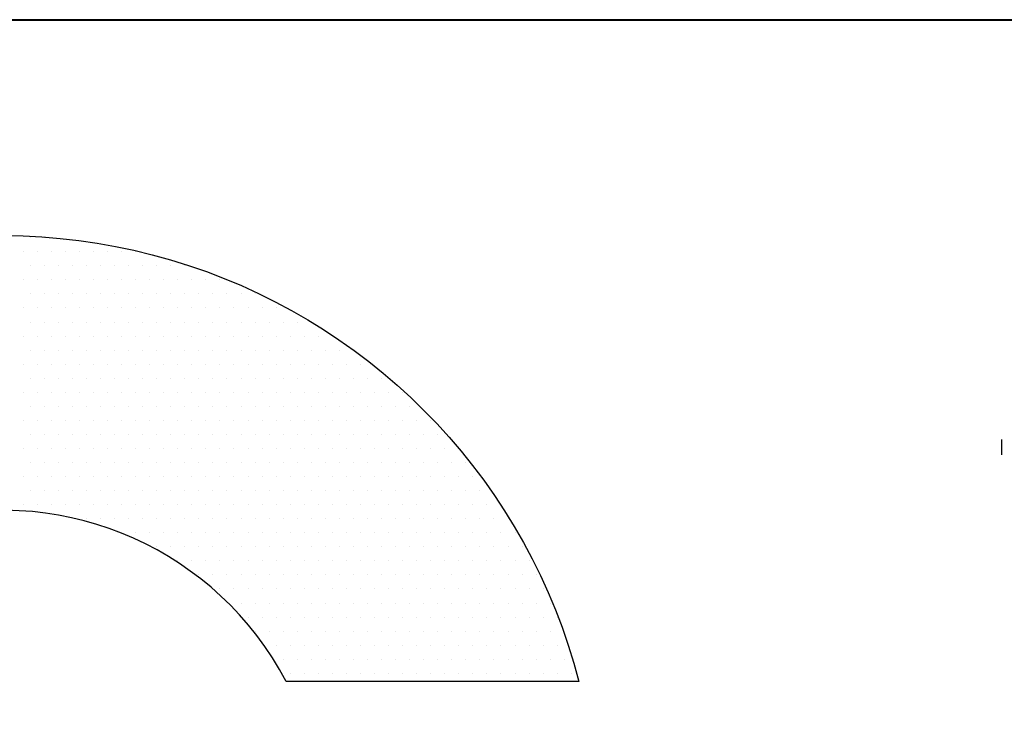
# Model space of a CAD drawing. Extents: x 4 to 74.2, y -80.9 to 9.5.
# Tile 30 of 50: x 20.714 to 21.174, y -14.67 to -14.342. Entities that reach past the tile are written whole.
import ezdxf

# ---------------------------------------------------------------- set-up
doc = ezdxf.new("R2010")
doc.units = 0
doc.header["$LTSCALE"] = 1.87
doc.header["$MEASUREMENT"] = 0
doc.layers.get('0').update_dxf_attribs({"linetype": 'CONTINUOUS'})
doc.layers.add('UNIT', color=7, linetype='CONTINUOUS')

# ---------------------------------------------------------------- blocks, each defined once
blk = doc.blocks.new('*X1')
at = {"color": 0}
for p, q in [((8.29219, 1.47188), (8.29219, 1.47188)), ((8.30156, 1.47188), (8.30156, 1.47188)), ((8.2875, 1.4625), (8.2875, 1.4625)), ((8.29688, 1.4625), (8.29688, 1.4625)), ((8.30625, 1.4625), (8.30625, 1.4625)), ((8.31563, 1.4625), (8.31563, 1.4625)), ((8.325, 1.4625), (8.325, 1.4625)), ((8.33438, 1.4625), (8.33438, 1.4625)), ((8.34375, 1.4625), (8.34375, 1.4625)), ((8.35313, 1.4625), (8.35313, 1.4625)), ((8.3625, 1.4625), (8.3625, 1.4625)), ((8.29219, 1.45312), (8.29219, 1.45312)), ((8.30156, 1.45312), (8.30156, 1.45312)), ((8.31094, 1.45312), (8.31094, 1.45312)), ((8.32031, 1.45312), (8.32031, 1.45312)), ((8.32969, 1.45312), (8.32969, 1.45312)), ((8.33906, 1.45312), (8.33906, 1.45312)), ((8.34844, 1.45312), (8.34844, 1.45312)), ((8.35781, 1.45312), (8.35781, 1.45312)), ((8.36719, 1.45312), (8.36719, 1.45312)), ((8.37656, 1.45312), (8.37656, 1.45312)), ((8.38594, 1.45312), (8.38594, 1.45312)), ((8.39531, 1.45312), (8.39531, 1.45312)), ((8.2875, 1.44375), (8.2875, 1.44375)), ((8.29688, 1.44375), (8.29688, 1.44375)), ((8.30625, 1.44375), (8.30625, 1.44375)), ((8.31563, 1.44375), (8.31563, 1.44375)), ((8.325, 1.44375), (8.325, 1.44375)), ((8.33438, 1.44375), (8.33438, 1.44375)), ((8.34375, 1.44375), (8.34375, 1.44375)), ((8.35313, 1.44375), (8.35313, 1.44375)), ((8.3625, 1.44375), (8.3625, 1.44375)), ((8.37188, 1.44375), (8.37188, 1.44375)), ((8.38125, 1.44375), (8.38125, 1.44375)), ((8.39062, 1.44375), (8.39062, 1.44375)), ((8.4, 1.44375), (8.4, 1.44375)), ((8.40938, 1.44375), (8.40938, 1.44375)), ((8.41875, 1.44375), (8.41875, 1.44375)), ((8.29219, 1.43437), (8.29219, 1.43437)), ((8.30156, 1.43437), (8.30156, 1.43437)), ((8.31094, 1.43437), (8.31094, 1.43437)), ((8.32031, 1.43437), (8.32031, 1.43437)), ((8.32969, 1.43437), (8.32969, 1.43437)), ((8.33906, 1.43437), (8.33906, 1.43437)), ((8.34844, 1.43437), (8.34844, 1.43437)), ((8.35781, 1.43437), (8.35781, 1.43437)), ((8.36719, 1.43437), (8.36719, 1.43437)), ((8.37656, 1.43437), (8.37656, 1.43437)), ((8.38594, 1.43437), (8.38594, 1.43437)), ((8.39531, 1.43437), (8.39531, 1.43437)), ((8.40469, 1.43437), (8.40469, 1.43437)), ((8.41406, 1.43437), (8.41406, 1.43437)), ((8.42344, 1.43437), (8.42344, 1.43437)), ((8.43281, 1.43437), (8.43281, 1.43437)), ((8.44219, 1.43437), (8.44219, 1.43437)), ((8.2875, 1.425), (8.2875, 1.425)), ((8.29688, 1.425), (8.29688, 1.425)), ((8.30625, 1.425), (8.30625, 1.425)), ((8.31563, 1.425), (8.31563, 1.425)), ((8.325, 1.425), (8.325, 1.425)), ((8.33438, 1.425), (8.33438, 1.425)), ((8.34375, 1.425), (8.34375, 1.425)), ((8.35313, 1.425), (8.35313, 1.425)), ((8.3625, 1.425), (8.3625, 1.425)), ((8.37188, 1.425), (8.37188, 1.425)), ((8.38125, 1.425), (8.38125, 1.425)), ((8.39062, 1.425), (8.39062, 1.425)), ((8.4, 1.425), (8.4, 1.425)), ((8.40938, 1.425), (8.40938, 1.425)), ((8.41875, 1.425), (8.41875, 1.425)), ((8.42812, 1.425), (8.42812, 1.425)), ((8.4375, 1.425), (8.4375, 1.425)), ((8.44688, 1.425), (8.44688, 1.425)), ((8.45625, 1.425), (8.45625, 1.425)), ((8.29219, 1.41562), (8.29219, 1.41562)), ((8.30156, 1.41562), (8.30156, 1.41562)), ((8.31094, 1.41562), (8.31094, 1.41562)), ((8.32031, 1.41562), (8.32031, 1.41562)), ((8.32969, 1.41562), (8.32969, 1.41562)), ((8.33906, 1.41562), (8.33906, 1.41562)), ((8.34844, 1.41562), (8.34844, 1.41562)), ((8.35781, 1.41562), (8.35781, 1.41562)), ((8.36719, 1.41562), (8.36719, 1.41562)), ((8.37656, 1.41562), (8.37656, 1.41562)), ((8.38594, 1.41562), (8.38594, 1.41562)), ((8.39531, 1.41562), (8.39531, 1.41562)), ((8.40469, 1.41562), (8.40469, 1.41562)), ((8.41406, 1.41562), (8.41406, 1.41562)), ((8.42344, 1.41562), (8.42344, 1.41562)), ((8.43281, 1.41562), (8.43281, 1.41562)), ((8.44219, 1.41562), (8.44219, 1.41562)), ((8.45156, 1.41562), (8.45156, 1.41562)), ((8.46094, 1.41562), (8.46094, 1.41562)), ((8.47031, 1.41562), (8.47031, 1.41562)), ((8.47969, 1.41562), (8.47969, 1.41562)), ((8.2875, 1.40625), (8.2875, 1.40625)), ((8.29688, 1.40625), (8.29688, 1.40625)), ((8.30625, 1.40625), (8.30625, 1.40625)), ((8.31563, 1.40625), (8.31563, 1.40625)), ((8.325, 1.40625), (8.325, 1.40625)), ((8.33438, 1.40625), (8.33438, 1.40625)), ((8.34375, 1.40625), (8.34375, 1.40625)), ((8.35313, 1.40625), (8.35313, 1.40625)), ((8.3625, 1.40625), (8.3625, 1.40625)), ((8.37188, 1.40625), (8.37188, 1.40625)), ((8.38125, 1.40625), (8.38125, 1.40625)), ((8.39062, 1.40625), (8.39062, 1.40625)), ((8.4, 1.40625), (8.4, 1.40625)), ((8.40938, 1.40625), (8.40938, 1.40625)), ((8.41875, 1.40625), (8.41875, 1.40625)), ((8.42812, 1.40625), (8.42812, 1.40625)), ((8.4375, 1.40625), (8.4375, 1.40625)), ((8.44688, 1.40625), (8.44688, 1.40625)), ((8.45625, 1.40625), (8.45625, 1.40625)), ((8.46562, 1.40625), (8.46562, 1.40625)), ((8.475, 1.40625), (8.475, 1.40625)), ((8.48438, 1.40625), (8.48438, 1.40625)), ((8.49375, 1.40625), (8.49375, 1.40625)), ((8.29219, 1.39687), (8.29219, 1.39687)), ((8.30156, 1.39687), (8.30156, 1.39687)), ((8.31094, 1.39687), (8.31094, 1.39687)), ((8.32031, 1.39687), (8.32031, 1.39687)), ((8.32969, 1.39687), (8.32969, 1.39687)), ((8.33906, 1.39687), (8.33906, 1.39687)), ((8.34844, 1.39687), (8.34844, 1.39687)), ((8.35781, 1.39687), (8.35781, 1.39687)), ((8.36719, 1.39687), (8.36719, 1.39687)), ((8.37656, 1.39687), (8.37656, 1.39687)), ((8.38594, 1.39687), (8.38594, 1.39687)), ((8.39531, 1.39687), (8.39531, 1.39687)), ((8.40469, 1.39687), (8.40469, 1.39687)), ((8.41406, 1.39687), (8.41406, 1.39687)), ((8.42344, 1.39687), (8.42344, 1.39687)), ((8.43281, 1.39687), (8.43281, 1.39687)), ((8.44219, 1.39687), (8.44219, 1.39687)), ((8.45156, 1.39687), (8.45156, 1.39687)), ((8.46094, 1.39687), (8.46094, 1.39687)), ((8.47031, 1.39687), (8.47031, 1.39687)), ((8.47969, 1.39687), (8.47969, 1.39687)), ((8.48906, 1.39687), (8.48906, 1.39687)), ((8.49844, 1.39687), (8.49844, 1.39687)), ((8.50781, 1.39687), (8.50781, 1.39687)), ((8.2875, 1.3875), (8.2875, 1.3875)), ((8.29688, 1.3875), (8.29688, 1.3875)), ((8.30625, 1.3875), (8.30625, 1.3875)), ((8.31563, 1.3875), (8.31563, 1.3875)), ((8.325, 1.3875), (8.325, 1.3875)), ((8.33438, 1.3875), (8.33438, 1.3875)), ((8.34375, 1.3875), (8.34375, 1.3875)), ((8.35313, 1.3875), (8.35313, 1.3875)), ((8.3625, 1.3875), (8.3625, 1.3875)), ((8.37188, 1.3875), (8.37188, 1.3875)), ((8.38125, 1.3875), (8.38125, 1.3875)), ((8.39062, 1.3875), (8.39062, 1.3875)), ((8.4, 1.3875), (8.4, 1.3875)), ((8.40938, 1.3875), (8.40938, 1.3875)), ((8.41875, 1.3875), (8.41875, 1.3875)), ((8.42812, 1.3875), (8.42812, 1.3875)), ((8.4375, 1.3875), (8.4375, 1.3875)), ((8.44688, 1.3875), (8.44688, 1.3875)), ((8.45625, 1.3875), (8.45625, 1.3875)), ((8.46562, 1.3875), (8.46562, 1.3875)), ((8.475, 1.3875), (8.475, 1.3875)), ((8.48438, 1.3875), (8.48438, 1.3875)), ((8.49375, 1.3875), (8.49375, 1.3875)), ((8.50313, 1.3875), (8.50313, 1.3875)), ((8.5125, 1.3875), (8.5125, 1.3875)), ((8.29219, 1.37813), (8.29219, 1.37813)), ((8.30156, 1.37813), (8.30156, 1.37813)), ((8.31094, 1.37813), (8.31094, 1.37813)), ((8.32031, 1.37813), (8.32031, 1.37813)), ((8.32969, 1.37813), (8.32969, 1.37813)), ((8.33906, 1.37813), (8.33906, 1.37813)), ((8.34844, 1.37813), (8.34844, 1.37813)), ((8.35781, 1.37813), (8.35781, 1.37813)), ((8.36719, 1.37813), (8.36719, 1.37813)), ((8.37656, 1.37813), (8.37656, 1.37813)), ((8.38594, 1.37813), (8.38594, 1.37813)), ((8.39531, 1.37813), (8.39531, 1.37813)), ((8.40469, 1.37813), (8.40469, 1.37813)), ((8.41406, 1.37813), (8.41406, 1.37813)), ((8.42344, 1.37813), (8.42344, 1.37813)), ((8.43281, 1.37813), (8.43281, 1.37813)), ((8.44219, 1.37813), (8.44219, 1.37813)), ((8.45156, 1.37813), (8.45156, 1.37813)), ((8.46094, 1.37813), (8.46094, 1.37813)), ((8.47031, 1.37813), (8.47031, 1.37813)), ((8.47969, 1.37813), (8.47969, 1.37813)), ((8.48906, 1.37813), (8.48906, 1.37813)), ((8.49844, 1.37813), (8.49844, 1.37813)), ((8.50781, 1.37813), (8.50781, 1.37813)), ((8.51719, 1.37813), (8.51719, 1.37813)), ((8.52656, 1.37813), (8.52656, 1.37813)), ((8.2875, 1.36875), (8.2875, 1.36875)), ((8.29688, 1.36875), (8.29688, 1.36875)), ((8.30625, 1.36875), (8.30625, 1.36875)), ((8.31563, 1.36875), (8.31563, 1.36875)), ((8.325, 1.36875), (8.325, 1.36875)), ((8.33438, 1.36875), (8.33438, 1.36875)), ((8.34375, 1.36875), (8.34375, 1.36875)), ((8.35313, 1.36875), (8.35313, 1.36875)), ((8.3625, 1.36875), (8.3625, 1.36875)), ((8.37188, 1.36875), (8.37188, 1.36875)), ((8.38125, 1.36875), (8.38125, 1.36875)), ((8.39062, 1.36875), (8.39062, 1.36875)), ((8.4, 1.36875), (8.4, 1.36875)), ((8.40938, 1.36875), (8.40938, 1.36875)), ((8.41875, 1.36875), (8.41875, 1.36875)), ((8.42812, 1.36875), (8.42812, 1.36875)), ((8.4375, 1.36875), (8.4375, 1.36875)), ((8.44688, 1.36875), (8.44688, 1.36875)), ((8.45625, 1.36875), (8.45625, 1.36875)), ((8.46562, 1.36875), (8.46562, 1.36875)), ((8.475, 1.36875), (8.475, 1.36875)), ((8.48438, 1.36875), (8.48438, 1.36875)), ((8.49375, 1.36875), (8.49375, 1.36875)), ((8.50313, 1.36875), (8.50313, 1.36875)), ((8.5125, 1.36875), (8.5125, 1.36875)), ((8.52188, 1.36875), (8.52188, 1.36875)), ((8.53125, 1.36875), (8.53125, 1.36875)), ((8.54063, 1.36875), (8.54063, 1.36875)), ((8.29219, 1.35938), (8.29219, 1.35938)), ((8.30156, 1.35938), (8.30156, 1.35938)), ((8.31094, 1.35938), (8.31094, 1.35938)), ((8.32031, 1.35938), (8.32031, 1.35938)), ((8.32969, 1.35938), (8.32969, 1.35938)), ((8.33906, 1.35938), (8.33906, 1.35938)), ((8.34844, 1.35938), (8.34844, 1.35938)), ((8.35781, 1.35938), (8.35781, 1.35938)), ((8.36719, 1.35938), (8.36719, 1.35938)), ((8.37656, 1.35938), (8.37656, 1.35938)), ((8.38594, 1.35938), (8.38594, 1.35938)), ((8.39531, 1.35938), (8.39531, 1.35938)), ((8.40469, 1.35938), (8.40469, 1.35938)), ((8.41406, 1.35938), (8.41406, 1.35938)), ((8.42344, 1.35938), (8.42344, 1.35938)), ((8.43281, 1.35938), (8.43281, 1.35938)), ((8.44219, 1.35938), (8.44219, 1.35938)), ((8.45156, 1.35938), (8.45156, 1.35938)), ((8.46094, 1.35938), (8.46094, 1.35938)), ((8.47031, 1.35938), (8.47031, 1.35938)), ((8.47969, 1.35938), (8.47969, 1.35938)), ((8.48906, 1.35938), (8.48906, 1.35938)), ((8.49844, 1.35938), (8.49844, 1.35938)), ((8.50781, 1.35938), (8.50781, 1.35938)), ((8.51719, 1.35938), (8.51719, 1.35938)), ((8.52656, 1.35938), (8.52656, 1.35938)), ((8.53594, 1.35938), (8.53594, 1.35938)), ((8.54531, 1.35938), (8.54531, 1.35938)), ((8.2875, 1.35), (8.2875, 1.35)), ((8.29688, 1.35), (8.29688, 1.35)), ((8.30625, 1.35), (8.30625, 1.35)), ((8.31563, 1.35), (8.31563, 1.35)), ((8.325, 1.35), (8.325, 1.35)), ((8.33438, 1.35), (8.33438, 1.35)), ((8.34375, 1.35), (8.34375, 1.35)), ((8.35313, 1.35), (8.35313, 1.35)), ((8.3625, 1.35), (8.3625, 1.35)), ((8.37188, 1.35), (8.37188, 1.35)), ((8.38125, 1.35), (8.38125, 1.35)), ((8.39062, 1.35), (8.39062, 1.35)), ((8.4, 1.35), (8.4, 1.35)), ((8.40938, 1.35), (8.40938, 1.35)), ((8.41875, 1.35), (8.41875, 1.35)), ((8.42812, 1.35), (8.42812, 1.35)), ((8.4375, 1.35), (8.4375, 1.35)), ((8.44688, 1.35), (8.44688, 1.35)), ((8.45625, 1.35), (8.45625, 1.35)), ((8.46562, 1.35), (8.46562, 1.35)), ((8.475, 1.35), (8.475, 1.35)), ((8.48438, 1.35), (8.48438, 1.35)), ((8.49375, 1.35), (8.49375, 1.35)), ((8.50313, 1.35), (8.50313, 1.35)), ((8.5125, 1.35), (8.5125, 1.35)), ((8.52188, 1.35), (8.52188, 1.35)), ((8.53125, 1.35), (8.53125, 1.35)), ((8.54063, 1.35), (8.54063, 1.35)), ((8.55, 1.35), (8.55, 1.35)), ((8.55938, 1.35), (8.55938, 1.35)), ((8.29219, 1.34062), (8.29219, 1.34062)), ((8.30156, 1.34062), (8.30156, 1.34062)), ((8.31094, 1.34062), (8.31094, 1.34062)), ((8.32031, 1.34062), (8.32031, 1.34062)), ((8.32969, 1.34062), (8.32969, 1.34062)), ((8.33906, 1.34062), (8.33906, 1.34062)), ((8.34844, 1.34062), (8.34844, 1.34062)), ((8.35781, 1.34062), (8.35781, 1.34062)), ((8.36719, 1.34062), (8.36719, 1.34062)), ((8.37656, 1.34062), (8.37656, 1.34062)), ((8.38594, 1.34062), (8.38594, 1.34062)), ((8.39531, 1.34062), (8.39531, 1.34062)), ((8.40469, 1.34062), (8.40469, 1.34062)), ((8.41406, 1.34062), (8.41406, 1.34062)), ((8.42344, 1.34062), (8.42344, 1.34062)), ((8.43281, 1.34062), (8.43281, 1.34062)), ((8.44219, 1.34062), (8.44219, 1.34062)), ((8.45156, 1.34062), (8.45156, 1.34062)), ((8.46094, 1.34062), (8.46094, 1.34062)), ((8.47031, 1.34062), (8.47031, 1.34062)), ((8.47969, 1.34062), (8.47969, 1.34062)), ((8.48906, 1.34062), (8.48906, 1.34062)), ((8.49844, 1.34062), (8.49844, 1.34062)), ((8.50781, 1.34062), (8.50781, 1.34062)), ((8.51719, 1.34062), (8.51719, 1.34062)), ((8.52656, 1.34062), (8.52656, 1.34062)), ((8.53594, 1.34062), (8.53594, 1.34062)), ((8.54531, 1.34062), (8.54531, 1.34062)), ((8.55469, 1.34062), (8.55469, 1.34062)), ((8.56406, 1.34062), (8.56406, 1.34062)), ((8.2875, 1.33125), (8.2875, 1.33125)), ((8.29688, 1.33125), (8.29688, 1.33125)), ((8.30625, 1.33125), (8.30625, 1.33125)), ((8.31563, 1.33125), (8.31563, 1.33125)), ((8.325, 1.33125), (8.325, 1.33125)), ((8.33438, 1.33125), (8.33438, 1.33125)), ((8.34375, 1.33125), (8.34375, 1.33125)), ((8.35313, 1.33125), (8.35313, 1.33125)), ((8.3625, 1.33125), (8.3625, 1.33125)), ((8.37188, 1.33125), (8.37188, 1.33125)), ((8.38125, 1.33125), (8.38125, 1.33125)), ((8.39062, 1.33125), (8.39062, 1.33125)), ((8.4, 1.33125), (8.4, 1.33125)), ((8.40938, 1.33125), (8.40938, 1.33125)), ((8.41875, 1.33125), (8.41875, 1.33125)), ((8.42812, 1.33125), (8.42812, 1.33125)), ((8.4375, 1.33125), (8.4375, 1.33125)), ((8.44688, 1.33125), (8.44688, 1.33125)), ((8.45625, 1.33125), (8.45625, 1.33125)), ((8.46562, 1.33125), (8.46562, 1.33125)), ((8.475, 1.33125), (8.475, 1.33125)), ((8.48438, 1.33125), (8.48438, 1.33125)), ((8.49375, 1.33125), (8.49375, 1.33125)), ((8.50313, 1.33125), (8.50313, 1.33125)), ((8.5125, 1.33125), (8.5125, 1.33125)), ((8.52188, 1.33125), (8.52188, 1.33125)), ((8.53125, 1.33125), (8.53125, 1.33125)), ((8.54063, 1.33125), (8.54063, 1.33125)), ((8.55, 1.33125), (8.55, 1.33125)), ((8.55938, 1.33125), (8.55938, 1.33125)), ((8.56875, 1.33125), (8.56875, 1.33125)), ((8.57813, 1.33125), (8.57813, 1.33125)), ((8.29219, 1.32187), (8.29219, 1.32187)), ((8.30156, 1.32187), (8.30156, 1.32187)), ((8.31094, 1.32187), (8.31094, 1.32187)), ((8.32031, 1.32187), (8.32031, 1.32187)), ((8.32969, 1.32187), (8.32969, 1.32187)), ((8.33906, 1.32187), (8.33906, 1.32187)), ((8.34844, 1.32187), (8.34844, 1.32187)), ((8.35781, 1.32187), (8.35781, 1.32187)), ((8.36719, 1.32187), (8.36719, 1.32187)), ((8.37656, 1.32187), (8.37656, 1.32187)), ((8.38594, 1.32187), (8.38594, 1.32187)), ((8.39531, 1.32187), (8.39531, 1.32187)), ((8.40469, 1.32187), (8.40469, 1.32187)), ((8.41406, 1.32187), (8.41406, 1.32187)), ((8.42344, 1.32187), (8.42344, 1.32187)), ((8.43281, 1.32187), (8.43281, 1.32187)), ((8.44219, 1.32187), (8.44219, 1.32187)), ((8.45156, 1.32187), (8.45156, 1.32187)), ((8.46094, 1.32187), (8.46094, 1.32187)), ((8.47031, 1.32187), (8.47031, 1.32187)), ((8.47969, 1.32187), (8.47969, 1.32187)), ((8.48906, 1.32187), (8.48906, 1.32187)), ((8.49844, 1.32187), (8.49844, 1.32187)), ((8.50781, 1.32187), (8.50781, 1.32187)), ((8.51719, 1.32187), (8.51719, 1.32187)), ((8.52656, 1.32187), (8.52656, 1.32187)), ((8.53594, 1.32187), (8.53594, 1.32187)), ((8.54531, 1.32187), (8.54531, 1.32187)), ((8.55469, 1.32187), (8.55469, 1.32187)), ((8.56406, 1.32187), (8.56406, 1.32187)), ((8.57344, 1.32187), (8.57344, 1.32187)), ((8.58281, 1.32187), (8.58281, 1.32187)), ((8.2875, 1.3125), (8.2875, 1.3125)), ((8.29688, 1.3125), (8.29688, 1.3125)), ((8.30625, 1.3125), (8.30625, 1.3125)), ((8.31563, 1.3125), (8.31563, 1.3125)), ((8.325, 1.3125), (8.325, 1.3125)), ((8.33438, 1.3125), (8.33438, 1.3125)), ((8.34375, 1.3125), (8.34375, 1.3125)), ((8.35313, 1.3125), (8.35313, 1.3125)), ((8.3625, 1.3125), (8.3625, 1.3125)), ((8.37188, 1.3125), (8.37188, 1.3125)), ((8.38125, 1.3125), (8.38125, 1.3125)), ((8.39062, 1.3125), (8.39062, 1.3125)), ((8.4, 1.3125), (8.4, 1.3125)), ((8.40938, 1.3125), (8.40938, 1.3125)), ((8.41875, 1.3125), (8.41875, 1.3125)), ((8.42812, 1.3125), (8.42812, 1.3125)), ((8.4375, 1.3125), (8.4375, 1.3125)), ((8.44688, 1.3125), (8.44688, 1.3125)), ((8.45625, 1.3125), (8.45625, 1.3125)), ((8.46562, 1.3125), (8.46562, 1.3125)), ((8.475, 1.3125), (8.475, 1.3125)), ((8.48438, 1.3125), (8.48438, 1.3125)), ((8.49375, 1.3125), (8.49375, 1.3125)), ((8.50313, 1.3125), (8.50313, 1.3125)), ((8.5125, 1.3125), (8.5125, 1.3125)), ((8.52188, 1.3125), (8.52188, 1.3125)), ((8.53125, 1.3125), (8.53125, 1.3125)), ((8.54063, 1.3125), (8.54063, 1.3125)), ((8.55, 1.3125), (8.55, 1.3125)), ((8.55938, 1.3125), (8.55938, 1.3125)), ((8.56875, 1.3125), (8.56875, 1.3125)), ((8.57813, 1.3125), (8.57813, 1.3125)), ((8.5875, 1.3125), (8.5875, 1.3125)), ((8.29219, 1.30312), (8.29219, 1.30312)), ((8.30156, 1.30312), (8.30156, 1.30312)), ((8.31094, 1.30312), (8.31094, 1.30312)), ((8.32031, 1.30312), (8.32031, 1.30312)), ((8.32969, 1.30312), (8.32969, 1.30312)), ((8.33906, 1.30312), (8.33906, 1.30312)), ((8.34844, 1.30312), (8.34844, 1.30312)), ((8.35781, 1.30312), (8.35781, 1.30312)), ((8.36719, 1.30312), (8.36719, 1.30312)), ((8.37656, 1.30312), (8.37656, 1.30312)), ((8.38594, 1.30312), (8.38594, 1.30312)), ((8.39531, 1.30312), (8.39531, 1.30312)), ((8.40469, 1.30312), (8.40469, 1.30312)), ((8.41406, 1.30312), (8.41406, 1.30312)), ((8.42344, 1.30312), (8.42344, 1.30312)), ((8.43281, 1.30312), (8.43281, 1.30312)), ((8.44219, 1.30312), (8.44219, 1.30312)), ((8.45156, 1.30312), (8.45156, 1.30312)), ((8.46094, 1.30312), (8.46094, 1.30312)), ((8.47031, 1.30312), (8.47031, 1.30312)), ((8.47969, 1.30312), (8.47969, 1.30312)), ((8.48906, 1.30312), (8.48906, 1.30312)), ((8.49844, 1.30312), (8.49844, 1.30312)), ((8.50781, 1.30312), (8.50781, 1.30312)), ((8.51719, 1.30312), (8.51719, 1.30312)), ((8.52656, 1.30312), (8.52656, 1.30312)), ((8.53594, 1.30312), (8.53594, 1.30312)), ((8.54531, 1.30312), (8.54531, 1.30312)), ((8.55469, 1.30312), (8.55469, 1.30312)), ((8.56406, 1.30312), (8.56406, 1.30312)), ((8.57344, 1.30312), (8.57344, 1.30312)), ((8.58281, 1.30312), (8.58281, 1.30312)), ((8.59219, 1.30312), (8.59219, 1.30312)), ((8.2875, 1.29375), (8.2875, 1.29375)), ((8.29688, 1.29375), (8.29688, 1.29375)), ((8.30625, 1.29375), (8.30625, 1.29375)), ((8.31563, 1.29375), (8.31563, 1.29375)), ((8.325, 1.29375), (8.325, 1.29375)), ((8.33438, 1.29375), (8.33438, 1.29375)), ((8.34375, 1.29375), (8.34375, 1.29375)), ((8.35313, 1.29375), (8.35313, 1.29375)), ((8.3625, 1.29375), (8.3625, 1.29375)), ((8.37188, 1.29375), (8.37188, 1.29375)), ((8.38125, 1.29375), (8.38125, 1.29375)), ((8.39062, 1.29375), (8.39062, 1.29375)), ((8.4, 1.29375), (8.4, 1.29375)), ((8.40938, 1.29375), (8.40938, 1.29375)), ((8.41875, 1.29375), (8.41875, 1.29375)), ((8.42812, 1.29375), (8.42812, 1.29375)), ((8.4375, 1.29375), (8.4375, 1.29375)), ((8.44688, 1.29375), (8.44688, 1.29375)), ((8.45625, 1.29375), (8.45625, 1.29375)), ((8.46562, 1.29375), (8.46562, 1.29375)), ((8.475, 1.29375), (8.475, 1.29375)), ((8.48438, 1.29375), (8.48438, 1.29375)), ((8.49375, 1.29375), (8.49375, 1.29375)), ((8.50313, 1.29375), (8.50313, 1.29375)), ((8.5125, 1.29375), (8.5125, 1.29375)), ((8.52188, 1.29375), (8.52188, 1.29375)), ((8.53125, 1.29375), (8.53125, 1.29375)), ((8.54063, 1.29375), (8.54063, 1.29375)), ((8.55, 1.29375), (8.55, 1.29375)), ((8.55938, 1.29375), (8.55938, 1.29375)), ((8.56875, 1.29375), (8.56875, 1.29375)), ((8.57813, 1.29375), (8.57813, 1.29375)), ((8.5875, 1.29375), (8.5875, 1.29375)), ((8.59688, 1.29375), (8.59688, 1.29375)), ((8.32969, 1.28438), (8.32969, 1.28438)), ((8.33906, 1.28438), (8.33906, 1.28438)), ((8.34844, 1.28438), (8.34844, 1.28438)), ((8.35781, 1.28438), (8.35781, 1.28438)), ((8.36719, 1.28438), (8.36719, 1.28438)), ((8.37656, 1.28438), (8.37656, 1.28438)), ((8.38594, 1.28438), (8.38594, 1.28438)), ((8.39531, 1.28438), (8.39531, 1.28438)), ((8.40469, 1.28438), (8.40469, 1.28438)), ((8.41406, 1.28438), (8.41406, 1.28438)), ((8.42344, 1.28438), (8.42344, 1.28438)), ((8.43281, 1.28438), (8.43281, 1.28438)), ((8.44219, 1.28438), (8.44219, 1.28438)), ((8.45156, 1.28438), (8.45156, 1.28438)), ((8.46094, 1.28438), (8.46094, 1.28438)), ((8.47031, 1.28438), (8.47031, 1.28438)), ((8.47969, 1.28438), (8.47969, 1.28438)), ((8.48906, 1.28438), (8.48906, 1.28438)), ((8.49844, 1.28438), (8.49844, 1.28438)), ((8.50781, 1.28438), (8.50781, 1.28438)), ((8.51719, 1.28438), (8.51719, 1.28438)), ((8.52656, 1.28438), (8.52656, 1.28438)), ((8.53594, 1.28438), (8.53594, 1.28438)), ((8.54531, 1.28438), (8.54531, 1.28438)), ((8.55469, 1.28438), (8.55469, 1.28438)), ((8.56406, 1.28438), (8.56406, 1.28438)), ((8.57344, 1.28438), (8.57344, 1.28438)), ((8.58281, 1.28438), (8.58281, 1.28438)), ((8.59219, 1.28438), (8.59219, 1.28438)), ((8.60156, 1.28438), (8.60156, 1.28438)), ((8.61094, 1.28438), (8.61094, 1.28438)), ((8.35313, 1.275), (8.35313, 1.275)), ((8.3625, 1.275), (8.3625, 1.275)), ((8.37188, 1.275), (8.37188, 1.275)), ((8.38125, 1.275), (8.38125, 1.275)), ((8.39062, 1.275), (8.39062, 1.275)), ((8.4, 1.275), (8.4, 1.275)), ((8.40938, 1.275), (8.40938, 1.275)), ((8.41875, 1.275), (8.41875, 1.275)), ((8.42812, 1.275), (8.42812, 1.275)), ((8.4375, 1.275), (8.4375, 1.275)), ((8.44688, 1.275), (8.44688, 1.275)), ((8.45625, 1.275), (8.45625, 1.275)), ((8.46562, 1.275), (8.46562, 1.275)), ((8.475, 1.275), (8.475, 1.275)), ((8.48438, 1.275), (8.48438, 1.275)), ((8.49375, 1.275), (8.49375, 1.275)), ((8.50313, 1.275), (8.50313, 1.275)), ((8.5125, 1.275), (8.5125, 1.275)), ((8.52188, 1.275), (8.52188, 1.275)), ((8.53125, 1.275), (8.53125, 1.275)), ((8.54063, 1.275), (8.54063, 1.275)), ((8.55, 1.275), (8.55, 1.275)), ((8.55938, 1.275), (8.55938, 1.275)), ((8.56875, 1.275), (8.56875, 1.275)), ((8.57813, 1.275), (8.57813, 1.275)), ((8.5875, 1.275), (8.5875, 1.275)), ((8.59688, 1.275), (8.59688, 1.275)), ((8.60625, 1.275), (8.60625, 1.275)), ((8.61563, 1.275), (8.61563, 1.275)), ((8.37656, 1.26562), (8.37656, 1.26562)), ((8.38594, 1.26562), (8.38594, 1.26562)), ((8.39531, 1.26562), (8.39531, 1.26562)), ((8.40469, 1.26562), (8.40469, 1.26562)), ((8.41406, 1.26562), (8.41406, 1.26562)), ((8.42344, 1.26562), (8.42344, 1.26562)), ((8.43281, 1.26562), (8.43281, 1.26562)), ((8.44219, 1.26562), (8.44219, 1.26562)), ((8.45156, 1.26562), (8.45156, 1.26562)), ((8.46094, 1.26562), (8.46094, 1.26562)), ((8.47031, 1.26562), (8.47031, 1.26562)), ((8.47969, 1.26562), (8.47969, 1.26562)), ((8.48906, 1.26562), (8.48906, 1.26562)), ((8.49844, 1.26562), (8.49844, 1.26562)), ((8.50781, 1.26562), (8.50781, 1.26562)), ((8.51719, 1.26562), (8.51719, 1.26562)), ((8.52656, 1.26562), (8.52656, 1.26562)), ((8.53594, 1.26562), (8.53594, 1.26562)), ((8.54531, 1.26562), (8.54531, 1.26562)), ((8.55469, 1.26562), (8.55469, 1.26562)), ((8.56406, 1.26562), (8.56406, 1.26562)), ((8.57344, 1.26562), (8.57344, 1.26562)), ((8.58281, 1.26562), (8.58281, 1.26562)), ((8.59219, 1.26562), (8.59219, 1.26562)), ((8.60156, 1.26562), (8.60156, 1.26562)), ((8.61094, 1.26562), (8.61094, 1.26562)), ((8.62031, 1.26562), (8.62031, 1.26562)), ((8.39062, 1.25625), (8.39062, 1.25625)), ((8.4, 1.25625), (8.4, 1.25625)), ((8.40938, 1.25625), (8.40938, 1.25625)), ((8.41875, 1.25625), (8.41875, 1.25625)), ((8.42812, 1.25625), (8.42812, 1.25625)), ((8.4375, 1.25625), (8.4375, 1.25625)), ((8.44688, 1.25625), (8.44688, 1.25625)), ((8.45625, 1.25625), (8.45625, 1.25625)), ((8.46562, 1.25625), (8.46562, 1.25625)), ((8.475, 1.25625), (8.475, 1.25625)), ((8.48438, 1.25625), (8.48438, 1.25625)), ((8.49375, 1.25625), (8.49375, 1.25625)), ((8.50313, 1.25625), (8.50313, 1.25625)), ((8.5125, 1.25625), (8.5125, 1.25625)), ((8.52188, 1.25625), (8.52188, 1.25625)), ((8.53125, 1.25625), (8.53125, 1.25625)), ((8.54063, 1.25625), (8.54063, 1.25625)), ((8.55, 1.25625), (8.55, 1.25625)), ((8.55938, 1.25625), (8.55938, 1.25625)), ((8.56875, 1.25625), (8.56875, 1.25625)), ((8.57813, 1.25625), (8.57813, 1.25625)), ((8.5875, 1.25625), (8.5875, 1.25625)), ((8.59688, 1.25625), (8.59688, 1.25625)), ((8.60625, 1.25625), (8.60625, 1.25625)), ((8.61563, 1.25625), (8.61563, 1.25625)), ((8.625, 1.25625), (8.625, 1.25625)), ((8.40469, 1.24687), (8.40469, 1.24687)), ((8.41406, 1.24687), (8.41406, 1.24687)), ((8.42344, 1.24687), (8.42344, 1.24687)), ((8.43281, 1.24687), (8.43281, 1.24687)), ((8.44219, 1.24687), (8.44219, 1.24687)), ((8.45156, 1.24687), (8.45156, 1.24687)), ((8.46094, 1.24687), (8.46094, 1.24687)), ((8.47031, 1.24687), (8.47031, 1.24687)), ((8.47969, 1.24687), (8.47969, 1.24687)), ((8.48906, 1.24687), (8.48906, 1.24687)), ((8.49844, 1.24687), (8.49844, 1.24687)), ((8.50781, 1.24687), (8.50781, 1.24687)), ((8.51719, 1.24687), (8.51719, 1.24687)), ((8.52656, 1.24687), (8.52656, 1.24687)), ((8.53594, 1.24687), (8.53594, 1.24687)), ((8.54531, 1.24687), (8.54531, 1.24687)), ((8.55469, 1.24687), (8.55469, 1.24687)), ((8.56406, 1.24687), (8.56406, 1.24687)), ((8.57344, 1.24687), (8.57344, 1.24687)), ((8.58281, 1.24687), (8.58281, 1.24687)), ((8.59219, 1.24687), (8.59219, 1.24687)), ((8.60156, 1.24687), (8.60156, 1.24687)), ((8.61094, 1.24687), (8.61094, 1.24687)), ((8.62031, 1.24687), (8.62031, 1.24687)), ((8.62969, 1.24687), (8.62969, 1.24687)), ((8.41875, 1.2375), (8.41875, 1.2375)), ((8.42812, 1.2375), (8.42812, 1.2375)), ((8.4375, 1.2375), (8.4375, 1.2375)), ((8.44688, 1.2375), (8.44688, 1.2375)), ((8.45625, 1.2375), (8.45625, 1.2375)), ((8.46562, 1.2375), (8.46562, 1.2375)), ((8.475, 1.2375), (8.475, 1.2375)), ((8.48438, 1.2375), (8.48438, 1.2375)), ((8.49375, 1.2375), (8.49375, 1.2375)), ((8.50313, 1.2375), (8.50313, 1.2375)), ((8.5125, 1.2375), (8.5125, 1.2375)), ((8.52188, 1.2375), (8.52188, 1.2375)), ((8.53125, 1.2375), (8.53125, 1.2375)), ((8.54063, 1.2375), (8.54063, 1.2375)), ((8.55, 1.2375), (8.55, 1.2375)), ((8.55938, 1.2375), (8.55938, 1.2375)), ((8.56875, 1.2375), (8.56875, 1.2375)), ((8.57813, 1.2375), (8.57813, 1.2375)), ((8.5875, 1.2375), (8.5875, 1.2375)), ((8.59688, 1.2375), (8.59688, 1.2375)), ((8.60625, 1.2375), (8.60625, 1.2375)), ((8.61563, 1.2375), (8.61563, 1.2375)), ((8.625, 1.2375), (8.625, 1.2375)), ((8.63438, 1.2375), (8.63438, 1.2375)), ((8.43281, 1.22812), (8.43281, 1.22812)), ((8.44219, 1.22812), (8.44219, 1.22812)), ((8.45156, 1.22812), (8.45156, 1.22812)), ((8.46094, 1.22812), (8.46094, 1.22812)), ((8.47031, 1.22812), (8.47031, 1.22812)), ((8.47969, 1.22812), (8.47969, 1.22812)), ((8.48906, 1.22812), (8.48906, 1.22812)), ((8.49844, 1.22812), (8.49844, 1.22812)), ((8.50781, 1.22812), (8.50781, 1.22812)), ((8.51719, 1.22812), (8.51719, 1.22812)), ((8.52656, 1.22812), (8.52656, 1.22812)), ((8.53594, 1.22812), (8.53594, 1.22812)), ((8.54531, 1.22812), (8.54531, 1.22812)), ((8.55469, 1.22812), (8.55469, 1.22812)), ((8.56406, 1.22812), (8.56406, 1.22812)), ((8.57344, 1.22812), (8.57344, 1.22812)), ((8.58281, 1.22812), (8.58281, 1.22812)), ((8.59219, 1.22812), (8.59219, 1.22812)), ((8.60156, 1.22812), (8.60156, 1.22812)), ((8.61094, 1.22812), (8.61094, 1.22812)), ((8.62031, 1.22812), (8.62031, 1.22812)), ((8.62969, 1.22812), (8.62969, 1.22812)), ((8.63906, 1.22812), (8.63906, 1.22812)), ((8.4375, 1.21875), (8.4375, 1.21875)), ((8.44688, 1.21875), (8.44688, 1.21875)), ((8.45625, 1.21875), (8.45625, 1.21875)), ((8.46562, 1.21875), (8.46562, 1.21875)), ((8.475, 1.21875), (8.475, 1.21875)), ((8.48438, 1.21875), (8.48438, 1.21875)), ((8.49375, 1.21875), (8.49375, 1.21875)), ((8.50313, 1.21875), (8.50313, 1.21875)), ((8.5125, 1.21875), (8.5125, 1.21875)), ((8.52188, 1.21875), (8.52188, 1.21875)), ((8.53125, 1.21875), (8.53125, 1.21875)), ((8.54063, 1.21875), (8.54063, 1.21875)), ((8.55, 1.21875), (8.55, 1.21875)), ((8.55938, 1.21875), (8.55938, 1.21875)), ((8.56875, 1.21875), (8.56875, 1.21875)), ((8.57813, 1.21875), (8.57813, 1.21875)), ((8.5875, 1.21875), (8.5875, 1.21875)), ((8.59688, 1.21875), (8.59688, 1.21875)), ((8.60625, 1.21875), (8.60625, 1.21875)), ((8.61563, 1.21875), (8.61563, 1.21875)), ((8.625, 1.21875), (8.625, 1.21875)), ((8.63438, 1.21875), (8.63438, 1.21875)), ((8.64375, 1.21875), (8.64375, 1.21875)), ((8.44219, 1.20937), (8.44219, 1.20937)), ((8.45156, 1.20937), (8.45156, 1.20937)), ((8.46094, 1.20937), (8.46094, 1.20937)), ((8.47031, 1.20937), (8.47031, 1.20937)), ((8.47969, 1.20937), (8.47969, 1.20937)), ((8.48906, 1.20937), (8.48906, 1.20937)), ((8.49844, 1.20937), (8.49844, 1.20937)), ((8.50781, 1.20937), (8.50781, 1.20937)), ((8.51719, 1.20937), (8.51719, 1.20937)), ((8.52656, 1.20937), (8.52656, 1.20937)), ((8.53594, 1.20937), (8.53594, 1.20937)), ((8.54531, 1.20937), (8.54531, 1.20937)), ((8.55469, 1.20937), (8.55469, 1.20937)), ((8.56406, 1.20937), (8.56406, 1.20937)), ((8.57344, 1.20937), (8.57344, 1.20937)), ((8.58281, 1.20937), (8.58281, 1.20937)), ((8.59219, 1.20937), (8.59219, 1.20937)), ((8.60156, 1.20937), (8.60156, 1.20937)), ((8.61094, 1.20937), (8.61094, 1.20937)), ((8.62031, 1.20937), (8.62031, 1.20937)), ((8.62969, 1.20937), (8.62969, 1.20937)), ((8.63906, 1.20937), (8.63906, 1.20937)), ((8.45625, 1.2), (8.45625, 1.2)), ((8.46562, 1.2), (8.46562, 1.2)), ((8.475, 1.2), (8.475, 1.2)), ((8.48438, 1.2), (8.48438, 1.2)), ((8.49375, 1.2), (8.49375, 1.2)), ((8.50313, 1.2), (8.50313, 1.2)), ((8.5125, 1.2), (8.5125, 1.2)), ((8.52188, 1.2), (8.52188, 1.2)), ((8.53125, 1.2), (8.53125, 1.2)), ((8.54063, 1.2), (8.54063, 1.2)), ((8.55, 1.2), (8.55, 1.2)), ((8.55938, 1.2), (8.55938, 1.2)), ((8.56875, 1.2), (8.56875, 1.2)), ((8.57813, 1.2), (8.57813, 1.2)), ((8.5875, 1.2), (8.5875, 1.2)), ((8.59688, 1.2), (8.59688, 1.2)), ((8.60625, 1.2), (8.60625, 1.2)), ((8.61563, 1.2), (8.61563, 1.2)), ((8.625, 1.2), (8.625, 1.2)), ((8.63438, 1.2), (8.63438, 1.2)), ((8.64375, 1.2), (8.64375, 1.2)), ((8.46094, 1.19063), (8.46094, 1.19063)), ((8.47031, 1.19063), (8.47031, 1.19063)), ((8.47969, 1.19063), (8.47969, 1.19063)), ((8.48906, 1.19063), (8.48906, 1.19063)), ((8.49844, 1.19063), (8.49844, 1.19063)), ((8.50781, 1.19063), (8.50781, 1.19063)), ((8.51719, 1.19063), (8.51719, 1.19063)), ((8.52656, 1.19063), (8.52656, 1.19063)), ((8.53594, 1.19063), (8.53594, 1.19063)), ((8.54531, 1.19063), (8.54531, 1.19063)), ((8.55469, 1.19063), (8.55469, 1.19063)), ((8.56406, 1.19063), (8.56406, 1.19063)), ((8.57344, 1.19063), (8.57344, 1.19063)), ((8.58281, 1.19063), (8.58281, 1.19063)), ((8.59219, 1.19063), (8.59219, 1.19063)), ((8.60156, 1.19063), (8.60156, 1.19063)), ((8.61094, 1.19063), (8.61094, 1.19063)), ((8.62031, 1.19063), (8.62031, 1.19063)), ((8.62969, 1.19063), (8.62969, 1.19063)), ((8.63906, 1.19063), (8.63906, 1.19063)), ((8.64844, 1.19063), (8.64844, 1.19063)), ((8.46562, 1.18125), (8.46562, 1.18125)), ((8.475, 1.18125), (8.475, 1.18125)), ((8.48438, 1.18125), (8.48438, 1.18125)), ((8.49375, 1.18125), (8.49375, 1.18125)), ((8.50313, 1.18125), (8.50313, 1.18125)), ((8.5125, 1.18125), (8.5125, 1.18125)), ((8.52188, 1.18125), (8.52188, 1.18125)), ((8.53125, 1.18125), (8.53125, 1.18125)), ((8.54063, 1.18125), (8.54063, 1.18125)), ((8.55, 1.18125), (8.55, 1.18125)), ((8.55938, 1.18125), (8.55938, 1.18125)), ((8.56875, 1.18125), (8.56875, 1.18125)), ((8.57813, 1.18125), (8.57813, 1.18125)), ((8.5875, 1.18125), (8.5875, 1.18125)), ((8.59688, 1.18125), (8.59688, 1.18125)), ((8.60625, 1.18125), (8.60625, 1.18125)), ((8.61563, 1.18125), (8.61563, 1.18125)), ((8.625, 1.18125), (8.625, 1.18125)), ((8.63438, 1.18125), (8.63438, 1.18125)), ((8.64375, 1.18125), (8.64375, 1.18125)), ((8.65313, 1.18125), (8.65313, 1.18125))]:
    blk.add_line(p, q, dxfattribs=at)

msp = doc.modelspace()

# ---------------------------------------------------------------- linework, layer by layer
at = {"layer": 'UNIT', "linetype": 'Continuous'}
msp.add_line((19.50985, -14.34192), (22.31985, -14.34192), dxfattribs=at)
at = {"layer": 'UNIT'}
msp.add_line((21.17256, -14.545), (21.17256, -14.53783), dxfattribs=at)
at = {"layer": 'UNIT', "linetype": 'Continuous'}
msp.add_lwpolyline([(22.31985, -14.3419), (21.3832, -14.34176), (20.44651, -14.34176), (19.50985, -14.3419)], dxfattribs=at)
at = {"layer": 'UNIT'}
msp.add_lwpolyline([(20.53066, -14.50463, -0.545445), (20.97505, -14.6508), (20.83836, -14.6508, 4.035311), (20.83836, -14.7908), (20.97505, -14.7908, -1.150345), (20.46626, -14.5793), (20.35452, -14.5793), (20.35452, -14.99344), (20.20255, -14.99344), (20.20255, -14.5793), (20.08976, -14.5793, -0.069917), (20.11948, -14.6508), (19.98278, -14.6508, 4.035311), (19.98278, -14.7908), (20.11948, -14.7908, -3.184202), (20.00913, -14.49244), (20.00913, -14.44816), (20.53066, -14.44816)], format="xyb", close=True, dxfattribs=at)

# ---------------------------------------------------------------- block references
at = {"layer": 'UNIT', "xscale": 0.700000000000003, "yscale": 0.6999999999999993, "zscale": 0.7}
msp.add_blockref('*X1', (14.91426, -15.47389), dxfattribs=at)

doc.saveas('drawing.dxf')
